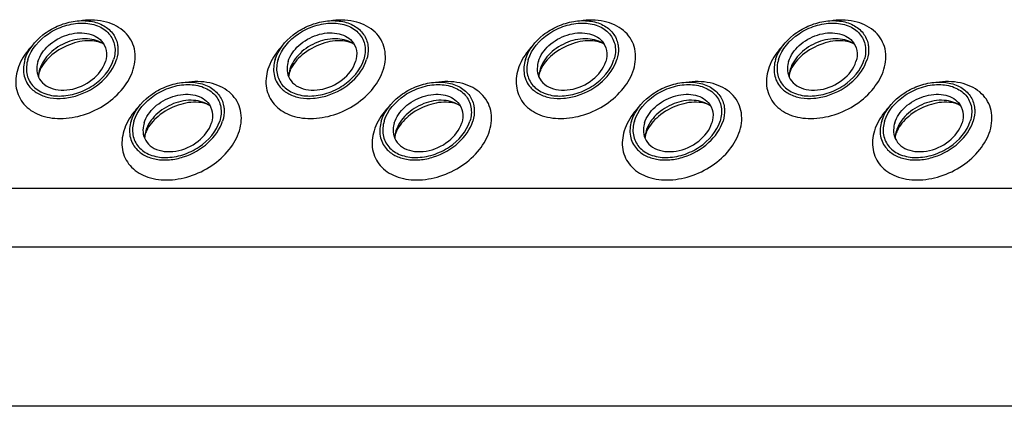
# Model space of a CAD drawing. Header units: millimetres. Extents: x 0 to 2100, y 0 to 2970.
# Tile 16 of 28: x 1474 to 1521, y 1066 to 1084. Entities that reach past the tile are written whole.
import ezdxf

# ---------------------------------------------------------------- set-up
doc = ezdxf.new("R2010")
doc.units = ezdxf.units.MM
doc.header["$LTSCALE"] = 193.6
doc.layers.get('0').update_dxf_attribs({"linetype": 'CONTINUOUS'})

msp = doc.modelspace()

# ---------------------------------------------------------------- linework, layer by layer
at = {"color": 9, "linetype": 'CONTINUOUS'}
for p, q in [((1433.256, 1076.28), (1660.845, 1076.28)), ((1434.635, 1073.47), (1662.224, 1073.47))]:
    msp.add_line(p, q, dxfattribs=at)
at = {"color": 7, "linetype": 'CONTINUOUS'}
msp.add_line((1665.961, 1065.855), (1438.371, 1065.855), dxfattribs=at)
for centre, radius, start, end in [((1476.524, 1081.57), 1.294, 168.5133, 169.2517), ((1476.59, 1081.556), 1.361, 162.7878, 168.4706), ((1488.489, 1081.57), 1.294, 168.5133, 169.2517), ((1488.555, 1081.556), 1.361, 162.7878, 168.4706), ((1500.454, 1081.57), 1.294, 168.5133, 169.2517), ((1500.52, 1081.556), 1.361, 162.7878, 168.4706), ((1512.419, 1081.57), 1.294, 168.5133, 169.2517), ((1512.485, 1081.556), 1.361, 162.7878, 168.4706), ((1481.599, 1078.633), 1.294, 168.5133, 169.2517), ((1481.665, 1078.618), 1.361, 162.7878, 168.4706), ((1493.564, 1078.633), 1.294, 168.5133, 169.2517), ((1493.63, 1078.618), 1.361, 162.7878, 168.4706), ((1505.529, 1078.633), 1.294, 168.5133, 169.2517), ((1505.595, 1078.618), 1.361, 162.7878, 168.4706), ((1517.494, 1078.633), 1.294, 168.5133, 169.2517), ((1517.559, 1078.618), 1.361, 162.7878, 168.4706)]:
    msp.add_arc(centre, radius, start, end, dxfattribs=at)
for points, knots in [([(1474.588, 1082.425), (1474.731, 1082.888), (1475.24, 1083.521), (1476.118, 1084.044), (1476.877, 1084.278), (1477.628, 1084.307), (1478.296, 1084.123), (1478.804, 1083.728), (1478.975, 1083.349), (1479.013, 1083.158)], [0, 0, 0, 0, 0.256023, 0.397887, 0.538537, 0.670709, 0.789982, 0.897281, 1, 1, 1, 1]), ([(1474.726, 1082.425), (1474.881, 1082.927), (1475.476, 1083.595), (1476.342, 1084.01), (1476.898, 1084.144), (1477.428, 1084.189), (1478.046, 1084.095), (1478.642, 1083.709), (1478.938, 1083.088), (1478.891, 1082.638), (1478.825, 1082.425)], [0, 0, 0, 0, 0.262644, 0.40739, 0.478548, 0.547163, 0.673046, 0.784041, 0.88848, 1, 1, 1, 1]), ([(1486.553, 1082.425), (1486.696, 1082.888), (1487.205, 1083.521), (1488.083, 1084.044), (1488.842, 1084.278), (1489.593, 1084.307), (1490.261, 1084.123), (1490.769, 1083.728), (1490.94, 1083.349), (1490.978, 1083.158)], [0, 0, 0, 0, 0.256023, 0.397887, 0.538537, 0.670709, 0.789982, 0.897281, 1, 1, 1, 1]), ([(1486.691, 1082.425), (1486.846, 1082.927), (1487.441, 1083.595), (1488.307, 1084.01), (1488.862, 1084.144), (1489.393, 1084.189), (1490.011, 1084.095), (1490.607, 1083.709), (1490.903, 1083.088), (1490.856, 1082.638), (1490.79, 1082.425)], [0, 0, 0, 0, 0.262644, 0.40739, 0.478548, 0.547163, 0.673046, 0.784041, 0.88848, 1, 1, 1, 1]), ([(1498.518, 1082.425), (1498.661, 1082.888), (1499.17, 1083.521), (1500.048, 1084.044), (1500.807, 1084.278), (1501.558, 1084.307), (1502.226, 1084.123), (1502.734, 1083.728), (1502.905, 1083.349), (1502.943, 1083.158)], [0, 0, 0, 0, 0.256023, 0.397887, 0.538537, 0.670709, 0.789982, 0.897281, 1, 1, 1, 1]), ([(1498.656, 1082.425), (1498.811, 1082.927), (1499.406, 1083.595), (1500.272, 1084.01), (1500.827, 1084.144), (1501.358, 1084.189), (1501.976, 1084.095), (1502.572, 1083.709), (1502.868, 1083.088), (1502.821, 1082.638), (1502.755, 1082.425)], [0, 0, 0, 0, 0.262644, 0.40739, 0.478548, 0.547163, 0.673046, 0.784041, 0.88848, 1, 1, 1, 1]), ([(1510.483, 1082.425), (1510.626, 1082.888), (1511.135, 1083.521), (1512.013, 1084.044), (1512.772, 1084.278), (1513.523, 1084.307), (1514.191, 1084.123), (1514.699, 1083.728), (1514.87, 1083.349), (1514.908, 1083.158)], [0, 0, 0, 0, 0.256023, 0.397887, 0.538537, 0.670709, 0.789982, 0.897281, 1, 1, 1, 1]), ([(1510.621, 1082.425), (1510.776, 1082.927), (1511.371, 1083.595), (1512.237, 1084.01), (1512.792, 1084.144), (1513.323, 1084.189), (1513.941, 1084.095), (1514.537, 1083.709), (1514.833, 1083.088), (1514.786, 1082.638), (1514.72, 1082.425)], [0, 0, 0, 0, 0.262644, 0.40739, 0.478548, 0.547163, 0.673046, 0.784041, 0.88848, 1, 1, 1, 1]), ([(1475.21, 1082.332), (1475.299, 1082.622), (1475.695, 1083.17), (1476.417, 1083.577), (1477.065, 1083.713), (1477.533, 1083.7), (1477.946, 1083.571), (1478.169, 1083.405), (1478.255, 1083.308)], [0, 0, 0, 0, 0.246509, 0.519762, 0.654244, 0.780195, 0.89511, 1, 1, 1, 1]), ([(1478.368, 1083.145), (1478.145, 1083.312), (1477.529, 1083.489), (1476.753, 1083.34), (1476.16, 1083.042), (1475.658, 1082.65), (1475.379, 1082.246), (1475.29, 1081.959)], [0, 0, 0, 0, 0.224625, 0.486047, 0.622957, 0.757186, 1, 1, 1, 1]), ([(1487.174, 1082.332), (1487.264, 1082.622), (1487.66, 1083.17), (1488.382, 1083.577), (1489.03, 1083.713), (1489.498, 1083.7), (1489.911, 1083.571), (1490.134, 1083.405), (1490.22, 1083.308)], [0, 0, 0, 0, 0.246509, 0.519762, 0.654244, 0.780195, 0.89511, 1, 1, 1, 1]), ([(1490.333, 1083.145), (1490.11, 1083.312), (1489.494, 1083.489), (1488.718, 1083.34), (1488.125, 1083.042), (1487.623, 1082.65), (1487.343, 1082.246), (1487.255, 1081.959)], [0, 0, 0, 0, 0.224625, 0.486047, 0.622957, 0.757186, 1, 1, 1, 1]), ([(1499.139, 1082.332), (1499.229, 1082.622), (1499.625, 1083.17), (1500.346, 1083.577), (1500.995, 1083.713), (1501.463, 1083.7), (1501.876, 1083.571), (1502.099, 1083.405), (1502.185, 1083.308)], [0, 0, 0, 0, 0.246509, 0.519762, 0.654244, 0.780195, 0.89511, 1, 1, 1, 1]), ([(1502.298, 1083.145), (1502.075, 1083.312), (1501.459, 1083.489), (1500.683, 1083.34), (1500.09, 1083.042), (1499.588, 1082.65), (1499.308, 1082.246), (1499.22, 1081.959)], [0, 0, 0, 0, 0.224625, 0.486047, 0.622957, 0.757186, 1, 1, 1, 1]), ([(1511.104, 1082.332), (1511.194, 1082.622), (1511.589, 1083.17), (1512.311, 1083.577), (1512.96, 1083.713), (1513.428, 1083.7), (1513.841, 1083.571), (1514.064, 1083.405), (1514.15, 1083.308)], [0, 0, 0, 0, 0.246509, 0.519762, 0.654244, 0.780195, 0.89511, 1, 1, 1, 1]), ([(1514.263, 1083.145), (1514.04, 1083.312), (1513.424, 1083.489), (1512.647, 1083.34), (1512.055, 1083.042), (1511.553, 1082.65), (1511.273, 1082.246), (1511.185, 1081.959)], [0, 0, 0, 0, 0.224625, 0.486047, 0.622957, 0.757186, 1, 1, 1, 1]), ([(1478.368, 1083.145), (1478.309, 1083.189), (1478.133, 1083.273), (1477.615, 1083.369), (1476.783, 1083.227), (1475.898, 1082.738), (1475.442, 1082.217), (1475.319, 1081.945)], [0, 0, 0, 0, 0.06197, 0.161076, 0.439025, 0.749133, 1, 1, 1, 1]), ([(1478.255, 1083.308), (1478.365, 1083.183), (1478.523, 1082.857), (1478.485, 1082.501), (1478.433, 1082.332)], [0, 0, 0, 0, 0.48372, 1, 1, 1, 1]), ([(1479.013, 1083.158), (1479.024, 1083.1), (1479.055, 1082.855), (1479.018, 1082.604), (1478.963, 1082.425)], [0, 0, 0, 0, 0.240827, 1, 1, 1, 1]), ([(1490.333, 1083.145), (1490.274, 1083.189), (1490.097, 1083.273), (1489.58, 1083.369), (1488.748, 1083.227), (1487.863, 1082.738), (1487.407, 1082.217), (1487.284, 1081.945)], [0, 0, 0, 0, 0.06197, 0.161076, 0.439025, 0.749133, 1, 1, 1, 1]), ([(1490.22, 1083.308), (1490.329, 1083.183), (1490.488, 1082.857), (1490.45, 1082.501), (1490.398, 1082.332)], [0, 0, 0, 0, 0.48372, 1, 1, 1, 1]), ([(1490.978, 1083.158), (1490.989, 1083.1), (1491.02, 1082.855), (1490.983, 1082.604), (1490.928, 1082.425)], [0, 0, 0, 0, 0.240827, 1, 1, 1, 1]), ([(1502.298, 1083.145), (1502.239, 1083.189), (1502.062, 1083.273), (1501.545, 1083.369), (1500.713, 1083.227), (1499.828, 1082.738), (1499.372, 1082.217), (1499.249, 1081.945)], [0, 0, 0, 0, 0.06197, 0.161076, 0.439025, 0.749133, 1, 1, 1, 1]), ([(1502.185, 1083.308), (1502.294, 1083.183), (1502.453, 1082.857), (1502.415, 1082.501), (1502.363, 1082.332)], [0, 0, 0, 0, 0.48372, 1, 1, 1, 1]), ([(1502.943, 1083.158), (1502.954, 1083.1), (1502.985, 1082.855), (1502.948, 1082.604), (1502.893, 1082.425)], [0, 0, 0, 0, 0.240827, 1, 1, 1, 1]), ([(1514.263, 1083.145), (1514.203, 1083.189), (1514.027, 1083.273), (1513.51, 1083.369), (1512.678, 1083.227), (1511.793, 1082.738), (1511.337, 1082.217), (1511.214, 1081.945)], [0, 0, 0, 0, 0.06197, 0.161076, 0.439025, 0.749133, 1, 1, 1, 1]), ([(1514.15, 1083.308), (1514.259, 1083.183), (1514.418, 1082.857), (1514.38, 1082.501), (1514.328, 1082.332)], [0, 0, 0, 0, 0.48372, 1, 1, 1, 1]), ([(1514.908, 1083.158), (1514.919, 1083.1), (1514.95, 1082.855), (1514.913, 1082.604), (1514.858, 1082.425)], [0, 0, 0, 0, 0.240827, 1, 1, 1, 1]), ([(1474.588, 1082.425), (1474.518, 1082.196), (1474.467, 1081.715), (1474.679, 1081.272), (1474.827, 1081.104)], [0, 0, 0, 0, 0.516327, 1, 1, 1, 1]), ([(1474.726, 1082.425), (1474.66, 1082.212), (1474.613, 1081.762), (1474.909, 1081.141), (1475.506, 1080.755), (1476.123, 1080.661), (1476.654, 1080.706), (1477.209, 1080.84), (1478.075, 1081.255), (1478.67, 1081.923), (1478.825, 1082.425)], [0, 0, 0, 0, 0.11152, 0.215959, 0.326954, 0.452837, 0.521452, 0.59261, 0.737356, 1, 1, 1, 1]), ([(1474.827, 1081.104), (1474.943, 1080.972), (1475.245, 1080.744), (1475.805, 1080.568), (1476.441, 1080.549), (1477.322, 1080.733), (1478.304, 1081.286), (1478.841, 1082.03), (1478.963, 1082.425)], [0, 0, 0, 0, 0.104844, 0.2197, 0.345614, 0.480094, 0.753415, 1, 1, 1, 1]), ([(1475.21, 1082.332), (1475.196, 1082.286), (1475.151, 1082.112), (1475.147, 1081.926), (1475.172, 1081.795)], [0, 0, 0, 0, 0.262254, 1, 1, 1, 1]), ([(1475.172, 1081.795), (1475.199, 1081.654), (1475.325, 1081.374), (1475.698, 1081.082), (1476.191, 1080.945), (1476.941, 1080.974), (1477.827, 1081.366), (1478.328, 1081.99), (1478.433, 1082.332)], [0, 0, 0, 0, 0.102966, 0.210459, 0.329939, 0.462371, 0.743357, 1, 1, 1, 1]), ([(1486.553, 1082.425), (1486.482, 1082.196), (1486.432, 1081.715), (1486.644, 1081.272), (1486.792, 1081.104)], [0, 0, 0, 0, 0.516327, 1, 1, 1, 1]), ([(1486.691, 1082.425), (1486.625, 1082.212), (1486.578, 1081.762), (1486.874, 1081.141), (1487.47, 1080.755), (1488.088, 1080.661), (1488.619, 1080.706), (1489.174, 1080.84), (1490.04, 1081.255), (1490.635, 1081.923), (1490.79, 1082.425)], [0, 0, 0, 0, 0.11152, 0.215959, 0.326954, 0.452837, 0.521452, 0.59261, 0.737356, 1, 1, 1, 1]), ([(1486.792, 1081.104), (1486.908, 1080.972), (1487.21, 1080.744), (1487.77, 1080.568), (1488.406, 1080.549), (1489.287, 1080.733), (1490.269, 1081.286), (1490.806, 1082.03), (1490.928, 1082.425)], [0, 0, 0, 0, 0.104844, 0.2197, 0.345614, 0.480094, 0.753415, 1, 1, 1, 1]), ([(1487.174, 1082.332), (1487.161, 1082.286), (1487.116, 1082.112), (1487.112, 1081.926), (1487.137, 1081.795)], [0, 0, 0, 0, 0.262254, 1, 1, 1, 1]), ([(1487.137, 1081.795), (1487.164, 1081.654), (1487.29, 1081.374), (1487.663, 1081.082), (1488.156, 1080.945), (1488.906, 1080.974), (1489.792, 1081.366), (1490.293, 1081.99), (1490.398, 1082.332)], [0, 0, 0, 0, 0.102966, 0.210459, 0.329939, 0.462371, 0.743357, 1, 1, 1, 1]), ([(1498.518, 1082.425), (1498.447, 1082.196), (1498.397, 1081.715), (1498.609, 1081.272), (1498.757, 1081.104)], [0, 0, 0, 0, 0.516327, 1, 1, 1, 1]), ([(1498.656, 1082.425), (1498.59, 1082.212), (1498.543, 1081.762), (1498.839, 1081.141), (1499.435, 1080.755), (1500.053, 1080.661), (1500.584, 1080.706), (1501.139, 1080.84), (1502.005, 1081.255), (1502.6, 1081.923), (1502.755, 1082.425)], [0, 0, 0, 0, 0.11152, 0.215959, 0.326954, 0.452837, 0.521452, 0.59261, 0.737356, 1, 1, 1, 1]), ([(1498.757, 1081.104), (1498.873, 1080.972), (1499.175, 1080.744), (1499.735, 1080.568), (1500.371, 1080.549), (1501.252, 1080.733), (1502.234, 1081.286), (1502.771, 1082.03), (1502.893, 1082.425)], [0, 0, 0, 0, 0.104844, 0.2197, 0.345614, 0.480094, 0.753415, 1, 1, 1, 1]), ([(1499.139, 1082.332), (1499.125, 1082.286), (1499.081, 1082.112), (1499.077, 1081.926), (1499.102, 1081.795)], [0, 0, 0, 0, 0.262254, 1, 1, 1, 1]), ([(1499.102, 1081.795), (1499.129, 1081.654), (1499.255, 1081.374), (1499.628, 1081.082), (1500.121, 1080.945), (1500.871, 1080.974), (1501.757, 1081.366), (1502.258, 1081.99), (1502.363, 1082.332)], [0, 0, 0, 0, 0.102966, 0.210459, 0.329939, 0.462371, 0.743357, 1, 1, 1, 1]), ([(1510.483, 1082.425), (1510.412, 1082.196), (1510.361, 1081.715), (1510.574, 1081.272), (1510.722, 1081.104)], [0, 0, 0, 0, 0.516327, 1, 1, 1, 1]), ([(1510.621, 1082.425), (1510.555, 1082.212), (1510.508, 1081.762), (1510.804, 1081.141), (1511.4, 1080.755), (1512.018, 1080.661), (1512.549, 1080.706), (1513.104, 1080.84), (1513.97, 1081.255), (1514.565, 1081.923), (1514.72, 1082.425)], [0, 0, 0, 0, 0.11152, 0.215959, 0.326954, 0.452837, 0.521452, 0.59261, 0.737356, 1, 1, 1, 1]), ([(1510.722, 1081.104), (1510.838, 1080.972), (1511.14, 1080.744), (1511.7, 1080.568), (1512.335, 1080.549), (1513.217, 1080.733), (1514.198, 1081.286), (1514.736, 1082.03), (1514.858, 1082.425)], [0, 0, 0, 0, 0.104844, 0.2197, 0.345614, 0.480094, 0.753415, 1, 1, 1, 1]), ([(1511.104, 1082.332), (1511.09, 1082.286), (1511.046, 1082.112), (1511.042, 1081.926), (1511.067, 1081.795)], [0, 0, 0, 0, 0.262254, 1, 1, 1, 1]), ([(1511.067, 1081.795), (1511.094, 1081.654), (1511.22, 1081.374), (1511.593, 1081.082), (1512.085, 1080.945), (1512.836, 1080.974), (1513.722, 1081.366), (1514.222, 1081.99), (1514.328, 1082.332)], [0, 0, 0, 0, 0.102966, 0.210459, 0.329939, 0.462371, 0.743357, 1, 1, 1, 1]), ([(1475.268, 1081.81), (1475.261, 1081.79), (1475.243, 1081.723), (1475.233, 1081.654), (1475.232, 1081.606)], [0, 0, 0, 0, 0.304395, 1, 1, 1, 1]), ([(1475.319, 1081.945), (1475.314, 1081.933), (1475.295, 1081.889), (1475.278, 1081.843), (1475.268, 1081.81)], [0, 0, 0, 0, 0.268631, 1, 1, 1, 1]), ([(1487.233, 1081.81), (1487.226, 1081.79), (1487.208, 1081.723), (1487.197, 1081.654), (1487.197, 1081.606)], [0, 0, 0, 0, 0.304395, 1, 1, 1, 1]), ([(1487.284, 1081.945), (1487.279, 1081.933), (1487.26, 1081.889), (1487.243, 1081.843), (1487.233, 1081.81)], [0, 0, 0, 0, 0.268631, 1, 1, 1, 1]), ([(1499.197, 1081.81), (1499.191, 1081.79), (1499.173, 1081.723), (1499.162, 1081.654), (1499.162, 1081.606)], [0, 0, 0, 0, 0.304395, 1, 1, 1, 1]), ([(1499.249, 1081.945), (1499.244, 1081.933), (1499.225, 1081.889), (1499.208, 1081.843), (1499.197, 1081.81)], [0, 0, 0, 0, 0.268631, 1, 1, 1, 1]), ([(1511.162, 1081.81), (1511.156, 1081.79), (1511.138, 1081.723), (1511.127, 1081.654), (1511.127, 1081.606)], [0, 0, 0, 0, 0.304395, 1, 1, 1, 1]), ([(1511.214, 1081.945), (1511.209, 1081.933), (1511.189, 1081.889), (1511.173, 1081.843), (1511.162, 1081.81)], [0, 0, 0, 0, 0.268631, 1, 1, 1, 1]), ([(1479.663, 1079.487), (1479.806, 1079.951), (1480.315, 1080.584), (1481.193, 1081.106), (1481.952, 1081.341), (1482.703, 1081.37), (1483.371, 1081.186), (1483.879, 1080.79), (1484.05, 1080.411), (1484.087, 1080.221)], [0, 0, 0, 0, 0.256023, 0.397887, 0.538537, 0.670709, 0.789982, 0.897281, 1, 1, 1, 1]), ([(1479.801, 1079.487), (1479.956, 1079.989), (1480.551, 1080.658), (1481.417, 1081.072), (1481.972, 1081.207), (1482.503, 1081.252), (1483.12, 1081.157), (1483.717, 1080.771), (1484.013, 1080.15), (1483.966, 1079.7), (1483.9, 1079.487)], [0, 0, 0, 0, 0.262644, 0.40739, 0.478548, 0.547163, 0.673046, 0.784041, 0.88848, 1, 1, 1, 1]), ([(1491.628, 1079.487), (1491.771, 1079.951), (1492.279, 1080.584), (1493.157, 1081.106), (1493.917, 1081.341), (1494.668, 1081.37), (1495.336, 1081.186), (1495.843, 1080.79), (1496.015, 1080.411), (1496.052, 1080.221)], [0, 0, 0, 0, 0.256023, 0.397887, 0.538537, 0.670709, 0.789982, 0.897281, 1, 1, 1, 1]), ([(1491.766, 1079.487), (1491.921, 1079.989), (1492.516, 1080.658), (1493.382, 1081.072), (1493.937, 1081.207), (1494.468, 1081.252), (1495.085, 1081.157), (1495.682, 1080.771), (1495.978, 1080.15), (1495.93, 1079.7), (1495.865, 1079.487)], [0, 0, 0, 0, 0.262644, 0.40739, 0.478548, 0.547163, 0.673046, 0.784041, 0.88848, 1, 1, 1, 1]), ([(1503.593, 1079.487), (1503.736, 1079.951), (1504.244, 1080.584), (1505.122, 1081.106), (1505.882, 1081.341), (1506.633, 1081.37), (1507.301, 1081.186), (1507.808, 1080.79), (1507.98, 1080.411), (1508.017, 1080.221)], [0, 0, 0, 0, 0.256023, 0.397887, 0.538537, 0.670709, 0.789982, 0.897281, 1, 1, 1, 1]), ([(1503.731, 1079.487), (1503.886, 1079.989), (1504.481, 1080.658), (1505.347, 1081.072), (1505.902, 1081.207), (1506.433, 1081.252), (1507.05, 1081.157), (1507.647, 1080.771), (1507.943, 1080.15), (1507.895, 1079.7), (1507.83, 1079.487)], [0, 0, 0, 0, 0.262644, 0.40739, 0.478548, 0.547163, 0.673046, 0.784041, 0.88848, 1, 1, 1, 1]), ([(1515.558, 1079.487), (1515.701, 1079.951), (1516.209, 1080.584), (1517.087, 1081.106), (1517.847, 1081.341), (1518.598, 1081.37), (1519.266, 1081.186), (1519.773, 1080.79), (1519.945, 1080.411), (1519.982, 1080.221)], [0, 0, 0, 0, 0.256023, 0.397887, 0.538537, 0.670709, 0.789982, 0.897281, 1, 1, 1, 1]), ([(1515.696, 1079.487), (1515.851, 1079.989), (1516.446, 1080.658), (1517.311, 1081.072), (1517.867, 1081.207), (1518.398, 1081.252), (1519.015, 1081.157), (1519.612, 1080.771), (1519.908, 1080.15), (1519.86, 1079.7), (1519.795, 1079.487)], [0, 0, 0, 0, 0.262644, 0.40739, 0.478548, 0.547163, 0.673046, 0.784041, 0.88848, 1, 1, 1, 1]), ([(1480.284, 1079.394), (1480.374, 1079.685), (1480.769, 1080.232), (1481.491, 1080.64), (1482.14, 1080.776), (1482.608, 1080.763), (1483.021, 1080.634), (1483.244, 1080.467), (1483.33, 1080.37)], [0, 0, 0, 0, 0.246509, 0.519762, 0.654244, 0.780195, 0.89511, 1, 1, 1, 1]), ([(1492.249, 1079.394), (1492.339, 1079.685), (1492.734, 1080.232), (1493.456, 1080.64), (1494.105, 1080.776), (1494.573, 1080.763), (1494.986, 1080.634), (1495.209, 1080.467), (1495.295, 1080.37)], [0, 0, 0, 0, 0.246509, 0.519762, 0.654244, 0.780195, 0.89511, 1, 1, 1, 1]), ([(1504.214, 1079.394), (1504.304, 1079.685), (1504.699, 1080.232), (1505.421, 1080.64), (1506.07, 1080.776), (1506.538, 1080.763), (1506.951, 1080.634), (1507.174, 1080.467), (1507.26, 1080.37)], [0, 0, 0, 0, 0.246509, 0.519762, 0.654244, 0.780195, 0.89511, 1, 1, 1, 1]), ([(1516.179, 1079.394), (1516.269, 1079.685), (1516.664, 1080.232), (1517.386, 1080.64), (1518.035, 1080.776), (1518.503, 1080.763), (1518.916, 1080.634), (1519.139, 1080.467), (1519.224, 1080.37)], [0, 0, 0, 0, 0.246509, 0.519762, 0.654244, 0.780195, 0.89511, 1, 1, 1, 1]), ([(1483.442, 1080.208), (1483.22, 1080.374), (1482.604, 1080.552), (1481.827, 1080.403), (1481.235, 1080.105), (1480.733, 1079.713), (1480.453, 1079.308), (1480.365, 1079.021)], [0, 0, 0, 0, 0.224625, 0.486047, 0.622957, 0.757186, 1, 1, 1, 1]), ([(1483.442, 1080.208), (1483.383, 1080.252), (1483.207, 1080.335), (1482.69, 1080.431), (1481.858, 1080.29), (1480.973, 1079.801), (1480.517, 1079.279), (1480.394, 1079.007)], [0, 0, 0, 0, 0.06197, 0.161076, 0.439025, 0.749133, 1, 1, 1, 1]), ([(1483.33, 1080.37), (1483.439, 1080.246), (1483.598, 1079.919), (1483.56, 1079.563), (1483.508, 1079.394)], [0, 0, 0, 0, 0.48372, 1, 1, 1, 1]), ([(1484.087, 1080.221), (1484.099, 1080.162), (1484.13, 1079.917), (1484.093, 1079.666), (1484.038, 1079.487)], [0, 0, 0, 0, 0.240827, 1, 1, 1, 1]), ([(1495.407, 1080.208), (1495.185, 1080.374), (1494.569, 1080.552), (1493.792, 1080.403), (1493.2, 1080.105), (1492.698, 1079.713), (1492.418, 1079.308), (1492.329, 1079.021)], [0, 0, 0, 0, 0.224625, 0.486047, 0.622957, 0.757186, 1, 1, 1, 1]), ([(1495.407, 1080.208), (1495.348, 1080.252), (1495.172, 1080.335), (1494.655, 1080.431), (1493.823, 1080.29), (1492.938, 1079.801), (1492.482, 1079.279), (1492.359, 1079.007)], [0, 0, 0, 0, 0.06197, 0.161076, 0.439025, 0.749133, 1, 1, 1, 1]), ([(1495.295, 1080.37), (1495.404, 1080.246), (1495.562, 1079.919), (1495.525, 1079.563), (1495.473, 1079.394)], [0, 0, 0, 0, 0.48372, 1, 1, 1, 1]), ([(1496.052, 1080.221), (1496.064, 1080.162), (1496.094, 1079.917), (1496.058, 1079.666), (1496.003, 1079.487)], [0, 0, 0, 0, 0.240827, 1, 1, 1, 1]), ([(1507.372, 1080.208), (1507.15, 1080.374), (1506.534, 1080.552), (1505.757, 1080.403), (1505.165, 1080.105), (1504.662, 1079.713), (1504.383, 1079.308), (1504.294, 1079.021)], [0, 0, 0, 0, 0.224625, 0.486047, 0.622957, 0.757186, 1, 1, 1, 1]), ([(1507.372, 1080.208), (1507.313, 1080.252), (1507.137, 1080.335), (1506.62, 1080.431), (1505.788, 1080.29), (1504.903, 1079.801), (1504.447, 1079.279), (1504.324, 1079.007)], [0, 0, 0, 0, 0.06197, 0.161076, 0.439025, 0.749133, 1, 1, 1, 1]), ([(1507.26, 1080.37), (1507.369, 1080.246), (1507.527, 1079.919), (1507.49, 1079.563), (1507.438, 1079.394)], [0, 0, 0, 0, 0.48372, 1, 1, 1, 1]), ([(1508.017, 1080.221), (1508.029, 1080.162), (1508.059, 1079.917), (1508.023, 1079.666), (1507.968, 1079.487)], [0, 0, 0, 0, 0.240827, 1, 1, 1, 1]), ([(1519.337, 1080.208), (1519.115, 1080.374), (1518.499, 1080.552), (1517.722, 1080.403), (1517.13, 1080.105), (1516.627, 1079.713), (1516.348, 1079.308), (1516.259, 1079.021)], [0, 0, 0, 0, 0.224625, 0.486047, 0.622957, 0.757186, 1, 1, 1, 1]), ([(1519.337, 1080.208), (1519.278, 1080.252), (1519.102, 1080.335), (1518.585, 1080.431), (1517.753, 1080.29), (1516.868, 1079.801), (1516.411, 1079.279), (1516.289, 1079.007)], [0, 0, 0, 0, 0.06197, 0.161076, 0.439025, 0.749133, 1, 1, 1, 1]), ([(1519.224, 1080.37), (1519.334, 1080.246), (1519.492, 1079.919), (1519.455, 1079.563), (1519.403, 1079.394)], [0, 0, 0, 0, 0.48372, 1, 1, 1, 1]), ([(1519.982, 1080.221), (1519.994, 1080.162), (1520.024, 1079.917), (1519.988, 1079.666), (1519.933, 1079.487)], [0, 0, 0, 0, 0.240827, 1, 1, 1, 1]), ([(1479.663, 1079.487), (1479.592, 1079.259), (1479.541, 1078.777), (1479.754, 1078.335), (1479.902, 1078.167)], [0, 0, 0, 0, 0.516327, 1, 1, 1, 1]), ([(1479.801, 1079.487), (1479.735, 1079.274), (1479.688, 1078.825), (1479.984, 1078.204), (1480.58, 1077.818), (1481.198, 1077.723), (1481.728, 1077.768), (1482.284, 1077.903), (1483.15, 1078.317), (1483.745, 1078.986), (1483.9, 1079.487)], [0, 0, 0, 0, 0.11152, 0.215959, 0.326954, 0.452837, 0.521452, 0.59261, 0.737356, 1, 1, 1, 1]), ([(1479.902, 1078.167), (1480.018, 1078.034), (1480.32, 1077.807), (1480.88, 1077.631), (1481.515, 1077.612), (1482.397, 1077.796), (1483.378, 1078.349), (1483.916, 1079.093), (1484.038, 1079.487)], [0, 0, 0, 0, 0.104844, 0.2197, 0.345614, 0.480094, 0.753415, 1, 1, 1, 1]), ([(1480.284, 1079.394), (1480.27, 1079.349), (1480.226, 1079.174), (1480.222, 1078.988), (1480.247, 1078.857)], [0, 0, 0, 0, 0.262254, 1, 1, 1, 1]), ([(1480.247, 1078.857), (1480.274, 1078.717), (1480.4, 1078.437), (1480.773, 1078.144), (1481.265, 1078.007), (1482.016, 1078.037), (1482.902, 1078.428), (1483.402, 1079.053), (1483.508, 1079.394)], [0, 0, 0, 0, 0.102966, 0.210459, 0.329939, 0.462371, 0.743357, 1, 1, 1, 1]), ([(1491.628, 1079.487), (1491.557, 1079.259), (1491.506, 1078.777), (1491.719, 1078.335), (1491.867, 1078.167)], [0, 0, 0, 0, 0.516327, 1, 1, 1, 1]), ([(1491.766, 1079.487), (1491.7, 1079.274), (1491.653, 1078.825), (1491.949, 1078.204), (1492.545, 1077.818), (1493.163, 1077.723), (1493.693, 1077.768), (1494.249, 1077.903), (1495.115, 1078.317), (1495.71, 1078.986), (1495.865, 1079.487)], [0, 0, 0, 0, 0.11152, 0.215959, 0.326954, 0.452837, 0.521452, 0.59261, 0.737356, 1, 1, 1, 1]), ([(1491.867, 1078.167), (1491.982, 1078.034), (1492.284, 1077.807), (1492.845, 1077.631), (1493.48, 1077.612), (1494.362, 1077.796), (1495.343, 1078.349), (1495.881, 1079.093), (1496.003, 1079.487)], [0, 0, 0, 0, 0.104844, 0.2197, 0.345614, 0.480094, 0.753415, 1, 1, 1, 1]), ([(1492.249, 1079.394), (1492.235, 1079.349), (1492.191, 1079.174), (1492.187, 1078.988), (1492.212, 1078.857)], [0, 0, 0, 0, 0.262254, 1, 1, 1, 1]), ([(1492.212, 1078.857), (1492.239, 1078.717), (1492.365, 1078.437), (1492.738, 1078.144), (1493.23, 1078.007), (1493.981, 1078.037), (1494.867, 1078.428), (1495.367, 1079.053), (1495.473, 1079.394)], [0, 0, 0, 0, 0.102966, 0.210459, 0.329939, 0.462371, 0.743357, 1, 1, 1, 1]), ([(1503.593, 1079.487), (1503.522, 1079.259), (1503.471, 1078.777), (1503.684, 1078.335), (1503.832, 1078.167)], [0, 0, 0, 0, 0.516327, 1, 1, 1, 1]), ([(1503.731, 1079.487), (1503.665, 1079.274), (1503.617, 1078.825), (1503.914, 1078.204), (1504.51, 1077.818), (1505.128, 1077.723), (1505.658, 1077.768), (1506.214, 1077.903), (1507.08, 1078.317), (1507.675, 1078.986), (1507.83, 1079.487)], [0, 0, 0, 0, 0.11152, 0.215959, 0.326954, 0.452837, 0.521452, 0.59261, 0.737356, 1, 1, 1, 1]), ([(1503.832, 1078.167), (1503.947, 1078.034), (1504.249, 1077.807), (1504.81, 1077.631), (1505.445, 1077.612), (1506.327, 1077.796), (1507.308, 1078.349), (1507.846, 1079.093), (1507.968, 1079.487)], [0, 0, 0, 0, 0.104844, 0.2197, 0.345614, 0.480094, 0.753415, 1, 1, 1, 1]), ([(1504.214, 1079.394), (1504.2, 1079.349), (1504.156, 1079.174), (1504.152, 1078.988), (1504.177, 1078.857)], [0, 0, 0, 0, 0.262254, 1, 1, 1, 1]), ([(1504.177, 1078.857), (1504.204, 1078.717), (1504.329, 1078.437), (1504.703, 1078.144), (1505.195, 1078.007), (1505.946, 1078.037), (1506.832, 1078.428), (1507.332, 1079.053), (1507.438, 1079.394)], [0, 0, 0, 0, 0.102966, 0.210459, 0.329939, 0.462371, 0.743357, 1, 1, 1, 1]), ([(1515.558, 1079.487), (1515.487, 1079.259), (1515.436, 1078.777), (1515.649, 1078.335), (1515.797, 1078.167)], [0, 0, 0, 0, 0.516327, 1, 1, 1, 1]), ([(1515.696, 1079.487), (1515.63, 1079.274), (1515.582, 1078.825), (1515.878, 1078.204), (1516.475, 1077.818), (1517.093, 1077.723), (1517.623, 1077.768), (1518.179, 1077.903), (1519.045, 1078.317), (1519.639, 1078.986), (1519.795, 1079.487)], [0, 0, 0, 0, 0.11152, 0.215959, 0.326954, 0.452837, 0.521452, 0.59261, 0.737356, 1, 1, 1, 1]), ([(1515.797, 1078.167), (1515.912, 1078.034), (1516.214, 1077.807), (1516.775, 1077.631), (1517.41, 1077.612), (1518.292, 1077.796), (1519.273, 1078.349), (1519.811, 1079.093), (1519.933, 1079.487)], [0, 0, 0, 0, 0.104844, 0.2197, 0.345614, 0.480094, 0.753415, 1, 1, 1, 1]), ([(1516.179, 1079.394), (1516.165, 1079.349), (1516.121, 1079.174), (1516.117, 1078.988), (1516.142, 1078.857)], [0, 0, 0, 0, 0.262254, 1, 1, 1, 1]), ([(1516.142, 1078.857), (1516.169, 1078.717), (1516.294, 1078.437), (1516.668, 1078.144), (1517.16, 1078.007), (1517.911, 1078.037), (1518.797, 1078.428), (1519.297, 1079.053), (1519.403, 1079.394)], [0, 0, 0, 0, 0.102966, 0.210459, 0.329939, 0.462371, 0.743357, 1, 1, 1, 1]), ([(1480.342, 1078.872), (1480.336, 1078.852), (1480.318, 1078.786), (1480.307, 1078.717), (1480.306, 1078.669)], [0, 0, 0, 0, 0.304395, 1, 1, 1, 1]), ([(1480.394, 1079.007), (1480.389, 1078.995), (1480.369, 1078.951), (1480.353, 1078.906), (1480.342, 1078.872)], [0, 0, 0, 0, 0.268631, 1, 1, 1, 1]), ([(1492.307, 1078.872), (1492.301, 1078.852), (1492.283, 1078.786), (1492.272, 1078.717), (1492.271, 1078.669)], [0, 0, 0, 0, 0.304395, 1, 1, 1, 1]), ([(1492.359, 1079.007), (1492.353, 1078.995), (1492.334, 1078.951), (1492.318, 1078.906), (1492.307, 1078.872)], [0, 0, 0, 0, 0.268631, 1, 1, 1, 1]), ([(1504.272, 1078.872), (1504.266, 1078.852), (1504.248, 1078.786), (1504.237, 1078.717), (1504.236, 1078.669)], [0, 0, 0, 0, 0.304395, 1, 1, 1, 1]), ([(1504.324, 1079.007), (1504.318, 1078.995), (1504.299, 1078.951), (1504.283, 1078.906), (1504.272, 1078.872)], [0, 0, 0, 0, 0.268631, 1, 1, 1, 1]), ([(1516.237, 1078.872), (1516.231, 1078.852), (1516.213, 1078.786), (1516.202, 1078.717), (1516.201, 1078.669)], [0, 0, 0, 0, 0.304395, 1, 1, 1, 1]), ([(1516.289, 1079.007), (1516.283, 1078.995), (1516.264, 1078.951), (1516.248, 1078.906), (1516.237, 1078.872)], [0, 0, 0, 0, 0.268631, 1, 1, 1, 1])]:
    msp.add_open_spline(points, degree=3, knots=knots, dxfattribs=at)
at = {"color": 9, "linetype": 'CONTINUOUS'}
for points, knots in [([(1479.768, 1081.959), (1479.864, 1082.269), (1479.905, 1082.776), (1479.673, 1083.376), (1479.27, 1083.889), (1478.458, 1084.302), (1477.724, 1084.33), (1477.344, 1084.286)], [0, 0, 0, 0, 0.240665, 0.354769, 0.469832, 0.716834, 1, 1, 1, 1]), ([(1491.733, 1081.959), (1491.828, 1082.269), (1491.87, 1082.776), (1491.638, 1083.376), (1491.235, 1083.889), (1490.423, 1084.302), (1489.689, 1084.33), (1489.309, 1084.286)], [0, 0, 0, 0, 0.240665, 0.354769, 0.469832, 0.716834, 1, 1, 1, 1]), ([(1503.697, 1081.959), (1503.793, 1082.269), (1503.835, 1082.776), (1503.603, 1083.376), (1503.2, 1083.889), (1502.388, 1084.302), (1501.654, 1084.33), (1501.274, 1084.286)], [0, 0, 0, 0, 0.240665, 0.354769, 0.469832, 0.716834, 1, 1, 1, 1]), ([(1515.662, 1081.959), (1515.758, 1082.269), (1515.8, 1082.776), (1515.568, 1083.376), (1515.165, 1083.889), (1514.352, 1084.302), (1513.619, 1084.33), (1513.239, 1084.286)], [0, 0, 0, 0, 0.240665, 0.354769, 0.469832, 0.716834, 1, 1, 1, 1]), ([(1474.961, 1083.12), (1474.876, 1083.033), (1474.573, 1082.69), (1474.341, 1082.28), (1474.241, 1081.959)], [0, 0, 0, 0, 0.264813, 1, 1, 1, 1]), ([(1486.926, 1083.12), (1486.841, 1083.033), (1486.538, 1082.69), (1486.305, 1082.28), (1486.206, 1081.959)], [0, 0, 0, 0, 0.264813, 1, 1, 1, 1]), ([(1498.891, 1083.12), (1498.806, 1083.033), (1498.503, 1082.69), (1498.27, 1082.28), (1498.171, 1081.959)], [0, 0, 0, 0, 0.264813, 1, 1, 1, 1]), ([(1510.856, 1083.12), (1510.771, 1083.033), (1510.468, 1082.69), (1510.235, 1082.28), (1510.136, 1081.959)], [0, 0, 0, 0, 0.264813, 1, 1, 1, 1]), ([(1474.241, 1081.959), (1474.152, 1081.671), (1474.088, 1081.065), (1474.488, 1080.228), (1475.292, 1079.707), (1476.317, 1079.551), (1477.422, 1079.74), (1478.464, 1080.245), (1479.301, 1080.992), (1479.667, 1081.633), (1479.768, 1081.959)], [0, 0, 0, 0, 0.111157, 0.215255, 0.325888, 0.451362, 0.590271, 0.734546, 0.873873, 1, 1, 1, 1]), ([(1486.206, 1081.959), (1486.117, 1081.671), (1486.053, 1081.065), (1486.452, 1080.228), (1487.257, 1079.707), (1488.281, 1079.551), (1489.387, 1079.74), (1490.428, 1080.245), (1491.266, 1080.992), (1491.632, 1081.633), (1491.733, 1081.959)], [0, 0, 0, 0, 0.111157, 0.215255, 0.325888, 0.451362, 0.590271, 0.734546, 0.873873, 1, 1, 1, 1]), ([(1498.171, 1081.959), (1498.082, 1081.671), (1498.018, 1081.065), (1498.417, 1080.228), (1499.222, 1079.707), (1500.246, 1079.551), (1501.352, 1079.74), (1502.393, 1080.245), (1503.231, 1080.992), (1503.597, 1081.633), (1503.697, 1081.959)], [0, 0, 0, 0, 0.111157, 0.215255, 0.325888, 0.451362, 0.590271, 0.734546, 0.873873, 1, 1, 1, 1]), ([(1510.136, 1081.959), (1510.047, 1081.671), (1509.983, 1081.065), (1510.382, 1080.228), (1511.187, 1079.707), (1512.211, 1079.551), (1513.316, 1079.74), (1514.358, 1080.245), (1515.196, 1080.992), (1515.562, 1081.633), (1515.662, 1081.959)], [0, 0, 0, 0, 0.111157, 0.215255, 0.325888, 0.451362, 0.590271, 0.734546, 0.873873, 1, 1, 1, 1]), ([(1484.842, 1079.021), (1484.938, 1079.332), (1484.98, 1079.839), (1484.748, 1080.438), (1484.345, 1080.951), (1483.532, 1081.364), (1482.799, 1081.392), (1482.419, 1081.349)], [0, 0, 0, 0, 0.240665, 0.354769, 0.469832, 0.716834, 1, 1, 1, 1]), ([(1496.807, 1079.021), (1496.903, 1079.332), (1496.945, 1079.839), (1496.713, 1080.438), (1496.31, 1080.951), (1495.497, 1081.364), (1494.764, 1081.392), (1494.384, 1081.349)], [0, 0, 0, 0, 0.240665, 0.354769, 0.469832, 0.716834, 1, 1, 1, 1]), ([(1508.772, 1079.021), (1508.868, 1079.332), (1508.91, 1079.839), (1508.678, 1080.438), (1508.275, 1080.951), (1507.462, 1081.364), (1506.729, 1081.392), (1506.349, 1081.349)], [0, 0, 0, 0, 0.240665, 0.354769, 0.469832, 0.716834, 1, 1, 1, 1]), ([(1520.737, 1079.021), (1520.833, 1079.332), (1520.875, 1079.839), (1520.643, 1080.438), (1520.24, 1080.951), (1519.427, 1081.364), (1518.694, 1081.392), (1518.314, 1081.349)], [0, 0, 0, 0, 0.240665, 0.354769, 0.469832, 0.716834, 1, 1, 1, 1]), ([(1480.035, 1080.182), (1479.951, 1080.095), (1479.648, 1079.753), (1479.415, 1079.343), (1479.316, 1079.021)], [0, 0, 0, 0, 0.264813, 1, 1, 1, 1]), ([(1492, 1080.182), (1491.916, 1080.095), (1491.613, 1079.753), (1491.38, 1079.343), (1491.281, 1079.021)], [0, 0, 0, 0, 0.264813, 1, 1, 1, 1]), ([(1503.965, 1080.182), (1503.881, 1080.095), (1503.578, 1079.753), (1503.345, 1079.343), (1503.246, 1079.021)], [0, 0, 0, 0, 0.264813, 1, 1, 1, 1]), ([(1515.93, 1080.182), (1515.846, 1080.095), (1515.543, 1079.753), (1515.31, 1079.343), (1515.211, 1079.021)], [0, 0, 0, 0, 0.264813, 1, 1, 1, 1]), ([(1479.316, 1079.021), (1479.227, 1078.734), (1479.163, 1078.128), (1479.562, 1077.29), (1480.367, 1076.77), (1481.391, 1076.613), (1482.496, 1076.803), (1483.538, 1077.307), (1484.376, 1078.055), (1484.742, 1078.695), (1484.842, 1079.021)], [0, 0, 0, 0, 0.111157, 0.215255, 0.325888, 0.451362, 0.590271, 0.734546, 0.873873, 1, 1, 1, 1]), ([(1491.281, 1079.021), (1491.192, 1078.734), (1491.128, 1078.128), (1491.527, 1077.29), (1492.332, 1076.77), (1493.356, 1076.613), (1494.461, 1076.803), (1495.503, 1077.307), (1496.341, 1078.055), (1496.707, 1078.695), (1496.807, 1079.021)], [0, 0, 0, 0, 0.111157, 0.215255, 0.325888, 0.451362, 0.590271, 0.734546, 0.873873, 1, 1, 1, 1]), ([(1503.246, 1079.021), (1503.157, 1078.734), (1503.093, 1078.128), (1503.492, 1077.29), (1504.297, 1076.77), (1505.321, 1076.613), (1506.426, 1076.803), (1507.468, 1077.307), (1508.306, 1078.055), (1508.671, 1078.695), (1508.772, 1079.021)], [0, 0, 0, 0, 0.111157, 0.215255, 0.325888, 0.451362, 0.590271, 0.734546, 0.873873, 1, 1, 1, 1]), ([(1515.211, 1079.021), (1515.122, 1078.734), (1515.058, 1078.128), (1515.457, 1077.29), (1516.262, 1076.77), (1517.286, 1076.613), (1518.391, 1076.803), (1519.433, 1077.307), (1520.271, 1078.055), (1520.636, 1078.695), (1520.737, 1079.021)], [0, 0, 0, 0, 0.111157, 0.215255, 0.325888, 0.451362, 0.590271, 0.734546, 0.873873, 1, 1, 1, 1])]:
    msp.add_open_spline(points, degree=3, knots=knots, dxfattribs=at)
at = {"color": 7, "linetype": 'CONTINUOUS'}
for points in [[(1475.253, 1081.812), (1475.24, 1081.744), (1475.233, 1081.675), (1475.232, 1081.606)], [(1487.218, 1081.812), (1487.205, 1081.744), (1487.198, 1081.675), (1487.197, 1081.606)], [(1499.183, 1081.812), (1499.17, 1081.744), (1499.163, 1081.675), (1499.162, 1081.606)], [(1511.148, 1081.812), (1511.135, 1081.744), (1511.128, 1081.675), (1511.127, 1081.606)], [(1480.328, 1078.874), (1480.315, 1078.807), (1480.308, 1078.738), (1480.306, 1078.669)], [(1492.293, 1078.874), (1492.28, 1078.807), (1492.273, 1078.738), (1492.271, 1078.669)], [(1504.258, 1078.874), (1504.245, 1078.807), (1504.237, 1078.738), (1504.236, 1078.669)], [(1516.223, 1078.874), (1516.21, 1078.807), (1516.202, 1078.738), (1516.201, 1078.669)]]:
    msp.add_open_spline(points, degree=3, dxfattribs=at)

doc.saveas('drawing.dxf')
